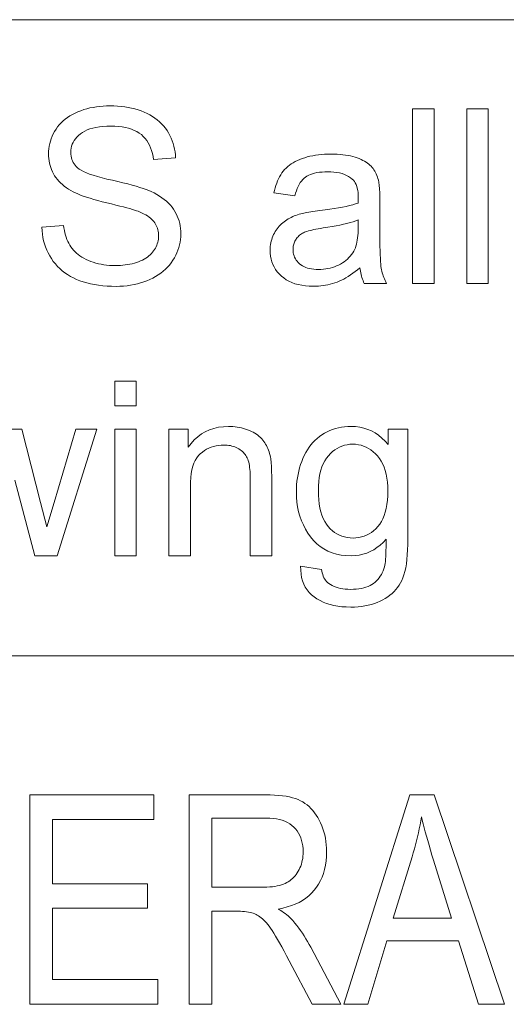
# Model space of a CAD drawing. Extents: x 1 to 211, y 3 to 294.
# Tile 4 of 30: x 95 to 102, y 19 to 33. Entities that reach past the tile are written whole.
import ezdxf

# ---------------------------------------------------------------- set-up
doc = ezdxf.new("R2010")
doc.units = 0

msp = doc.modelspace()

# ---------------------------------------------------------------- linework, layer by layer
at = {"color": 7, "lineweight": 13}
for p, q in [((5.716785, 33.383949), (205.716782, 33.383949)), ((151.955811, 24.273815), (85.904961, 24.273815))]:
    msp.add_line(p, q, dxfattribs=at)
for points in [[(95.279915, 30.410469), (95.591988, 30.437756), (95.597008, 30.400911), (95.60321, 30.365416), (95.610588, 30.331266), (95.619141, 30.298464), (95.628868, 30.26701), (95.639771, 30.236902), (95.651855, 30.208141), (95.665115, 30.180729), (95.67955, 30.154663), (95.69516, 30.129944), (95.712257, 30.106359), (95.73114, 30.083696), (95.751823, 30.061953), (95.774284, 30.041132), (95.798546, 30.021231), (95.824593, 30.002251), (95.852432, 29.98419), (95.882065, 29.967052), (95.913483, 29.950834), (95.946693, 29.935537), (95.981232, 29.921444), (96.016617, 29.908833), (96.052849, 29.897705), (96.089943, 29.888062), (96.127884, 29.879902), (96.166679, 29.873226), (96.206329, 29.868032), (96.246834, 29.864323), (96.288185, 29.862099), (96.330391, 29.861357), (96.367805, 29.861919), (96.404335, 29.863607), (96.43998, 29.866421), (96.474731, 29.870361), (96.508598, 29.875425), (96.54158, 29.881615), (96.573677, 29.888931), (96.604881, 29.897373), (96.635201, 29.90694), (96.664635, 29.917631), (96.692886, 29.929304), (96.71965, 29.941813), (96.744934, 29.955158), (96.76873, 29.969337), (96.791046, 29.984352), (96.811874, 30.000204), (96.831223, 30.01689), (96.849083, 30.034412), (96.865463, 30.052771), (96.880356, 30.071964), (96.893806, 30.091753), (96.905838, 30.111902), (96.916451, 30.132408), (96.925652, 30.153273), (96.933434, 30.174496), (96.939804, 30.196077), (96.944763, 30.218016), (96.948296, 30.240313), (96.950424, 30.262968), (96.951126, 30.28598), (96.950447, 30.309216), (96.948402, 30.331854), (96.944992, 30.353895), (96.940216, 30.37534), (96.934074, 30.396187), (96.926575, 30.416439), (96.917709, 30.436092), (96.907471, 30.455149), (96.895874, 30.47361), (96.882919, 30.491472), (96.868385, 30.508755), (96.852081, 30.525476), (96.834007, 30.541634), (96.814156, 30.55723), (96.792534, 30.572262), (96.769135, 30.586731), (96.743965, 30.600639), (96.717026, 30.613983), (96.688309, 30.626764), (96.657814, 30.638983), (96.635254, 30.647263), (96.607819, 30.65641), (96.5755, 30.66643), (96.538307, 30.677319), (96.496231, 30.689075), (96.449287, 30.701704), (96.397461, 30.715202), (96.340759, 30.729568), (96.279182, 30.744806), (96.212723, 30.760914), (96.145897, 30.777361), (96.083191, 30.793621), (96.024612, 30.809694), (95.970161, 30.825579), (95.919838, 30.841276), (95.873642, 30.856787), (95.831573, 30.872108), (95.793625, 30.887243), (95.759811, 30.902191), (95.730118, 30.91695), (95.695221, 30.936161), (95.662148, 30.956274), (95.630898, 30.977293), (95.601471, 30.999214), (95.573868, 31.022039), (95.548096, 31.045769), (95.524139, 31.070402), (95.502014, 31.09594), (95.481712, 31.122381), (95.463234, 31.149727), (95.446548, 31.177855), (95.431618, 31.20665), (95.418449, 31.236109), (95.407028, 31.266233), (95.397369, 31.297024), (95.389465, 31.328478), (95.383316, 31.360598), (95.378929, 31.393383), (95.376289, 31.426832), (95.375412, 31.460947), (95.376488, 31.498558), (95.379707, 31.535675), (95.385086, 31.572296), (95.392601, 31.608423), (95.402275, 31.644056), (95.414093, 31.679193), (95.428055, 31.713837), (95.444168, 31.747986), (95.462433, 31.781641), (95.482849, 31.8148), (95.505325, 31.84692), (95.529778, 31.877455), (95.556213, 31.906403), (95.584625, 31.933764), (95.615013, 31.959539), (95.647377, 31.98373), (95.681725, 32.006332), (95.718048, 32.027351), (95.756348, 32.046783), (95.796631, 32.064629), (95.838356, 32.08083), (95.881004, 32.095325), (95.924576, 32.108116), (95.96907, 32.119202), (96.014481, 32.128578), (96.060814, 32.136253), (96.10807, 32.142223), (96.156242, 32.146484), (96.205338, 32.149044), (96.255356, 32.149895), (96.310295, 32.149002), (96.363922, 32.146317), (96.416229, 32.141838), (96.467224, 32.135571), (96.516914, 32.127514), (96.565285, 32.117664), (96.612343, 32.106026), (96.658089, 32.092598), (96.702522, 32.077377), (96.745636, 32.060368), (96.787125, 32.041618), (96.826645, 32.021179), (96.864197, 31.999052), (96.899796, 31.975237), (96.933434, 31.949734), (96.965111, 31.922543), (96.994827, 31.893663), (97.022583, 31.863096), (97.048378, 31.830839), (97.072205, 31.796896), (97.094002, 31.761646), (97.113678, 31.725475), (97.131248, 31.688385), (97.146698, 31.650373), (97.160034, 31.611443), (97.171249, 31.571589), (97.180359, 31.530813), (97.187347, 31.489119), (97.19223, 31.446503), (97.194992, 31.402966), (96.8778, 31.379091), (96.871468, 31.425341), (96.862694, 31.469269), (96.851479, 31.51088), (96.83783, 31.550169), (96.821739, 31.587141), (96.803207, 31.621794), (96.782242, 31.654125), (96.758835, 31.684139), (96.732994, 31.711834), (96.704712, 31.737209), (96.673798, 31.760214), (96.640076, 31.780796), (96.603546, 31.798958), (96.564194, 31.814699), (96.522026, 31.828018), (96.477051, 31.838915), (96.42926, 31.847389), (96.378654, 31.853443), (96.325233, 31.857077), (96.268997, 31.858286), (96.210602, 31.857187), (96.155464, 31.853888), (96.103577, 31.848387), (96.054947, 31.840689), (96.009583, 31.830788), (95.967468, 31.818689), (95.928612, 31.80439), (95.893013, 31.787891), (95.860672, 31.769192), (95.831589, 31.748293), (95.805504, 31.725843), (95.782166, 31.702488), (95.761574, 31.67823), (95.743729, 31.653069), (95.72863, 31.627003), (95.71627, 31.600033), (95.706665, 31.572159), (95.699799, 31.543383), (95.695679, 31.5137), (95.694305, 31.483116), (95.695282, 31.45665), (95.698196, 31.431139), (95.703056, 31.406582), (95.709862, 31.38298), (95.718613, 31.360332), (95.729301, 31.338642), (95.741936, 31.317905), (95.756516, 31.298122), (95.773041, 31.279297), (95.791512, 31.261425), (95.81369, 31.243988), (95.842026, 31.226465), (95.876511, 31.208858), (95.91716, 31.191166), (95.963959, 31.173388), (96.016922, 31.155523), (96.076035, 31.137575), (96.141304, 31.119541), (96.212738, 31.101423), (96.290314, 31.083218), (96.368446, 31.065201), (96.441513, 31.047646), (96.509514, 31.03055), (96.572449, 31.013914), (96.630318, 30.99774), (96.683121, 30.982025), (96.730865, 30.96677), (96.773537, 30.951977), (96.81115, 30.937643), (96.843697, 30.923771), (96.886208, 30.903111), (96.926437, 30.881376), (96.964378, 30.858568), (97.000038, 30.834684), (97.033409, 30.809727), (97.064499, 30.783695), (97.0933, 30.75659), (97.11982, 30.728409), (97.144051, 30.699154), (97.166, 30.668825), (97.18576, 30.637491), (97.203445, 30.605217), (97.219055, 30.572006), (97.232574, 30.537857), (97.244019, 30.502769), (97.25338, 30.466745), (97.260666, 30.429783), (97.265862, 30.391882), (97.268982, 30.353043), (97.270027, 30.313267), (97.268883, 30.273592), (97.265457, 30.234379), (97.259743, 30.195625), (97.251747, 30.157331), (97.241463, 30.119499), (97.228889, 30.082127), (97.214035, 30.045216), (97.196899, 30.008764), (97.177475, 29.972773), (97.155769, 29.937243), (97.13192, 29.902727), (97.106071, 29.869781), (97.078232, 29.838402), (97.048401, 29.808594), (97.016571, 29.780354), (96.982742, 29.753683), (96.94693, 29.72858), (96.909111, 29.705048), (96.869301, 29.683083), (96.827492, 29.662687), (96.784149, 29.644056), (96.739738, 29.627386), (96.694244, 29.612679), (96.647682, 29.59993), (96.600044, 29.589144), (96.551331, 29.58032), (96.501549, 29.573456), (96.450684, 29.568552), (96.39875, 29.565611), (96.345741, 29.564631), (96.278969, 29.56562), (96.214394, 29.568586), (96.152023, 29.573532), (96.09185, 29.580456), (96.033882, 29.589357), (95.978104, 29.600237), (95.924538, 29.613096), (95.873161, 29.627932), (95.82399, 29.644747), (95.777016, 29.66354), (95.732132, 29.684319), (95.689224, 29.707092), (95.6483, 29.731863), (95.609352, 29.758627), (95.57238, 29.787388), (95.537384, 29.818144), (95.504372, 29.850895), (95.473335, 29.885639), (95.444275, 29.92238), (95.417191, 29.961117), (95.392342, 30.001371), (95.369957, 30.042665), (95.350044, 30.085001), (95.332611, 30.128376), (95.317642, 30.172791), (95.305153, 30.218246), (95.295135, 30.264742), (95.28759, 30.312277), (95.282516, 30.360853)], [(100.588577, 29.607264), (100.588577, 32.107262), (100.895538, 32.107262), (100.895538, 29.607264)], [(101.364502, 29.607264), (101.364502, 32.107262), (101.671455, 32.107262), (101.671455, 29.607264)], [(99.834824, 29.83066), (99.80085, 29.802523), (99.767128, 29.776091), (99.733658, 29.751364), (99.700447, 29.728342), (99.667496, 29.707026), (99.634796, 29.687414), (99.602348, 29.669508), (99.57016, 29.653307), (99.538231, 29.638811), (99.506554, 29.626022), (99.474777, 29.614681), (99.442535, 29.604534), (99.409836, 29.595583), (99.376678, 29.587822), (99.343056, 29.581257), (99.308975, 29.575886), (99.274429, 29.571707), (99.239433, 29.568724), (99.203972, 29.566933), (99.168045, 29.566336), (99.109741, 29.567795), (99.054199, 29.572168), (99.001419, 29.579458), (98.951401, 29.589664), (98.904144, 29.602787), (98.859657, 29.618826), (98.817924, 29.637781), (98.778961, 29.659651), (98.742752, 29.684439), (98.709312, 29.712141), (98.678856, 29.742111), (98.651611, 29.773703), (98.627563, 29.806913), (98.60672, 29.841745), (98.589088, 29.878197), (98.574661, 29.916267), (98.563446, 29.955959), (98.555428, 29.997271), (98.550621, 30.040201), (98.549011, 30.084753), (98.549622, 30.111126), (98.551437, 30.137039), (98.554466, 30.162491), (98.558701, 30.187481), (98.564148, 30.212013), (98.570808, 30.236084), (98.578682, 30.259693), (98.587761, 30.282843), (98.598053, 30.305532), (98.60955, 30.327761), (98.62204, 30.349325), (98.635269, 30.37002), (98.649254, 30.389843), (98.663986, 30.408798), (98.679474, 30.426884), (98.695709, 30.444099), (98.712692, 30.460443), (98.730423, 30.47592), (98.748917, 30.490526), (98.76815, 30.504263), (98.78801, 30.517241), (98.808357, 30.52957), (98.829208, 30.54125), (98.850548, 30.552284), (98.872383, 30.56267), (98.894714, 30.572407), (98.917542, 30.581497), (98.940865, 30.589937), (98.964676, 30.597731), (98.988991, 30.604876), (99.007988, 30.609634), (99.028824, 30.614357), (99.051506, 30.619047), (99.076027, 30.623703), (99.102394, 30.628325), (99.1306, 30.632912), (99.160645, 30.637465), (99.192535, 30.641983), (99.226265, 30.646469), (99.261841, 30.650919), (99.334229, 30.659958), (99.402695, 30.669338), (99.467247, 30.679058), (99.52787, 30.689119), (99.584572, 30.699522), (99.637352, 30.710264), (99.686211, 30.72135), (99.73114, 30.732775), (99.772156, 30.744541), (99.80925, 30.756649), (99.80957, 30.768808), (99.80986, 30.780046), (99.81012, 30.790363), (99.810341, 30.799761), (99.810524, 30.808235), (99.810677, 30.81579), (99.810799, 30.822424), (99.810883, 30.828136), (99.810936, 30.832928), (99.810951, 30.8368), (99.810081, 30.873209), (99.807472, 30.9074), (99.803123, 30.939375), (99.797035, 30.969133), (99.789207, 30.996674), (99.77964, 31.021997), (99.768333, 31.045105), (99.755287, 31.065994), (99.740509, 31.084667), (99.723984, 31.101124), (99.699303, 31.12089), (99.672348, 31.138573), (99.643097, 31.154177), (99.611565, 31.1677), (99.577751, 31.179142), (99.541649, 31.188505), (99.503258, 31.195787), (99.462585, 31.200989), (99.419632, 31.204109), (99.37439, 31.205149), (99.332207, 31.20439), (99.292297, 31.202114), (99.254654, 31.198318), (99.219276, 31.193007), (99.186165, 31.186176), (99.155327, 31.17783), (99.126755, 31.167965), (99.100449, 31.156582), (99.076408, 31.143681), (99.054642, 31.129263), (99.034546, 31.112917), (99.015526, 31.094234), (98.997574, 31.073217), (98.980698, 31.049862), (98.964897, 31.024172), (98.950172, 30.996145), (98.936523, 30.965782), (98.92395, 30.933083), (98.912445, 30.898046), (98.902016, 30.860674), (98.601883, 30.901602), (98.610596, 30.9394), (98.620361, 30.975716), (98.631195, 31.010546), (98.643082, 31.043894), (98.656021, 31.075758), (98.670029, 31.106138), (98.685081, 31.135035), (98.701202, 31.162447), (98.718369, 31.188377), (98.736603, 31.212822), (98.756195, 31.235981), (98.777458, 31.258049), (98.8004, 31.279024), (98.825005, 31.298908), (98.85128, 31.317699), (98.879234, 31.335402), (98.908852, 31.352011), (98.940147, 31.367529), (98.973114, 31.381956), (99.007744, 31.395292), (99.043777, 31.407442), (99.08094, 31.418314), (99.119225, 31.427906), (99.15863, 31.43622), (99.199165, 31.443254), (99.240829, 31.449009), (99.283615, 31.453485), (99.32753, 31.456684), (99.372566, 31.458603), (99.418732, 31.459242), (99.464241, 31.458696), (99.508018, 31.457058), (99.550056, 31.45433), (99.590355, 31.45051), (99.628906, 31.445599), (99.665726, 31.439596), (99.700806, 31.432503), (99.734146, 31.424316), (99.765747, 31.415039), (99.795609, 31.404671), (99.82383, 31.393476), (99.850517, 31.381718), (99.875671, 31.369396), (99.899284, 31.356514), (99.921371, 31.343067), (99.941917, 31.329058), (99.960938, 31.314486), (99.978416, 31.299351), (99.994362, 31.283653), (100.008766, 31.267393), (100.022003, 31.250416), (100.034416, 31.232571), (100.046013, 31.213854), (100.056793, 31.194269), (100.06675, 31.173813), (100.07589, 31.152489), (100.084213, 31.130295), (100.091721, 31.107229), (100.098404, 31.083296), (100.104263, 31.058491), (100.107185, 31.04154), (100.109795, 31.022066), (100.112091, 31.000067), (100.11409, 30.975544), (100.115776, 30.948498), (100.117157, 30.918928), (100.118233, 30.886833), (100.119003, 30.852217), (100.119461, 30.815075), (100.119614, 30.775408), (100.119614, 30.366131), (100.119812, 30.28367), (100.120399, 30.207502), (100.121384, 30.137627), (100.122757, 30.074043), (100.124519, 30.016754), (100.126678, 29.965755), (100.129227, 29.921051), (100.132164, 29.882639), (100.135498, 29.850519), (100.139229, 29.824692), (100.143532, 29.802105), (100.148605, 29.779705), (100.154449, 29.757494), (100.161057, 29.73547), (100.168427, 29.713633), (100.176575, 29.691984), (100.185486, 29.670523), (100.19516, 29.649248), (100.205605, 29.628162), (100.21682, 29.607264), (99.896217, 29.607264), (99.887009, 29.626688), (99.878479, 29.646759), (99.870636, 29.667479), (99.86348, 29.688847), (99.856995, 29.710861), (99.851196, 29.733526), (99.846085, 29.756838), (99.841644, 29.780796), (99.837898, 29.805405)], [(99.80925, 30.516199), (99.774155, 30.502762), (99.73571, 30.489733), (99.693932, 30.477114), (99.648811, 30.464903), (99.600342, 30.453102), (99.548538, 30.441711), (99.493385, 30.430729), (99.434891, 30.420156), (99.373062, 30.409992), (99.307884, 30.400238), (99.271133, 30.394712), (99.236603, 30.389051), (99.204285, 30.383253), (99.174187, 30.377317), (99.146301, 30.371246), (99.120636, 30.36504), (99.097191, 30.358696), (99.075958, 30.352215), (99.056946, 30.345598), (99.040146, 30.338846), (99.024818, 30.331709), (99.010201, 30.323942), (98.996307, 30.315542), (98.983124, 30.306513), (98.970657, 30.296852), (98.958908, 30.28656), (98.947876, 30.275639), (98.937553, 30.264084), (98.927956, 30.2519), (98.919067, 30.239084), (98.910965, 30.225809), (98.903725, 30.212242), (98.897324, 30.198387), (98.891785, 30.184242), (98.887093, 30.169806), (98.883255, 30.155081), (98.880272, 30.140066), (98.878143, 30.12476), (98.876862, 30.109165), (98.876434, 30.093281), (98.877365, 30.069132), (98.880157, 30.045803), (98.884804, 30.023294), (98.891304, 30.001602), (98.899673, 29.980728), (98.909897, 29.960674), (98.921974, 29.941439), (98.935921, 29.923021), (98.951721, 29.905422), (98.969376, 29.888641), (98.988823, 29.873089), (99.009995, 29.859173), (99.03289, 29.846895), (99.05751, 29.836254), (99.083847, 29.82725), (99.111908, 29.819883), (99.141693, 29.814154), (99.173195, 29.810061), (99.206421, 29.807604), (99.241379, 29.806786), (99.276451, 29.807562), (99.310745, 29.809889), (99.344254, 29.81377), (99.376984, 29.819201), (99.40892, 29.826183), (99.440079, 29.834719), (99.470451, 29.844807), (99.500038, 29.856445), (99.528839, 29.869637), (99.556862, 29.884378), (99.583755, 29.900467), (99.609177, 29.9177), (99.633141, 29.936075), (99.655632, 29.955593), (99.676659, 29.976252), (99.69622, 29.998055), (99.71431, 30.021), (99.730942, 30.045088), (99.746101, 30.070318), (99.759796, 30.096691), (99.769188, 30.118484), (99.777596, 30.142258), (99.785011, 30.168007), (99.791443, 30.195736), (99.796883, 30.225443), (99.801331, 30.257128), (99.804794, 30.290791), (99.807266, 30.326431), (99.808754, 30.36405), (99.80925, 30.403648)], [(96.325279, 27.852489), (96.325279, 28.20549), (96.632233, 28.20549), (96.632233, 27.852489)], [(96.325279, 25.70549), (96.325279, 27.516541), (96.632233, 27.516541), (96.632233, 25.70549)], [(97.099495, 25.70549), (97.099495, 27.516541), (97.375755, 27.516541), (97.375755, 27.259037), (97.417435, 27.315739), (97.462654, 27.366472), (97.511429, 27.411238), (97.563751, 27.450033), (97.619614, 27.482861), (97.679031, 27.50972), (97.741989, 27.530609), (97.808495, 27.54553), (97.878548, 27.554483), (97.952148, 27.557468), (97.984634, 27.556879), (98.016579, 27.555115), (98.048004, 27.552174), (98.078896, 27.548056), (98.109253, 27.542759), (98.139091, 27.536289), (98.168396, 27.528641), (98.197174, 27.519815), (98.225418, 27.509813), (98.253143, 27.498634), (98.279907, 27.486502), (98.30529, 27.473635), (98.329292, 27.460035), (98.351913, 27.445702), (98.373154, 27.430635), (98.393013, 27.414835), (98.411491, 27.398302), (98.428589, 27.381035), (98.444298, 27.363035), (98.458633, 27.344303), (98.471863, 27.324846), (98.484283, 27.304672), (98.49588, 27.283781), (98.506653, 27.262175), (98.516617, 27.239853), (98.525757, 27.216814), (98.534073, 27.193058), (98.54158, 27.168587), (98.548264, 27.1434), (98.554131, 27.117496), (98.557373, 27.099163), (98.560272, 27.078274), (98.562828, 27.054825), (98.565048, 27.028818), (98.566925, 27.000256), (98.568459, 26.969133), (98.569649, 26.935453), (98.570503, 26.899214), (98.571014, 26.860418), (98.571182, 26.819065), (98.571182, 25.70549), (98.264229, 25.70549), (98.264229, 26.807127), (98.26387, 26.843699), (98.262794, 26.878376), (98.261002, 26.91116), (98.258499, 26.942053), (98.255272, 26.97105), (98.251335, 26.998158), (98.246681, 27.023371), (98.24131, 27.04669), (98.235222, 27.068119), (98.228416, 27.087652), (98.220695, 27.105865), (98.211876, 27.123327), (98.201942, 27.140039), (98.190895, 27.156002), (98.178749, 27.171213), (98.165489, 27.185675), (98.151123, 27.199385), (98.135643, 27.212345), (98.119064, 27.224556), (98.101364, 27.236015), (98.082809, 27.246546), (98.063614, 27.255968), (98.043785, 27.26428), (98.023331, 27.271486), (98.002243, 27.277582), (97.98053, 27.28257), (97.958183, 27.286449), (97.935204, 27.289221), (97.911591, 27.290884), (97.887352, 27.291439), (97.848663, 27.290194), (97.81105, 27.286459), (97.774521, 27.280235), (97.739059, 27.271521), (97.704666, 27.260317), (97.671356, 27.246622), (97.639114, 27.230438), (97.607948, 27.211765), (97.577858, 27.190603), (97.548843, 27.16695), (97.52179, 27.139818), (97.497581, 27.108219), (97.476227, 27.072151), (97.45771, 27.031616), (97.442047, 26.986612), (97.42923, 26.937141), (97.419266, 26.883202), (97.412148, 26.824795), (97.407875, 26.761919), (97.406448, 26.694576), (97.406448, 25.70549)], [(98.98558, 25.555422), (99.284012, 25.511084), (99.288422, 25.484207), (99.294174, 25.458832), (99.301247, 25.434958), (99.309654, 25.412584), (99.319397, 25.39171), (99.33046, 25.372339), (99.342857, 25.354467), (99.356583, 25.338097), (99.371643, 25.323225), (99.388031, 25.309856), (99.41172, 25.293655), (99.43708, 25.27916), (99.464104, 25.266371), (99.492805, 25.255285), (99.523178, 25.245907), (99.555222, 25.238232), (99.588936, 25.232264), (99.624321, 25.228001), (99.661377, 25.225443), (99.700104, 25.22459), (99.741768, 25.225443), (99.781487, 25.228001), (99.81926, 25.232264), (99.855087, 25.238232), (99.888969, 25.245907), (99.920914, 25.255285), (99.950905, 25.266371), (99.978958, 25.27916), (100.005066, 25.293655), (100.029236, 25.309856), (100.051674, 25.327591), (100.072617, 25.346691), (100.092056, 25.367155), (100.110001, 25.388983), (100.126434, 25.412174), (100.141373, 25.436731), (100.154816, 25.462652), (100.166748, 25.489937), (100.177185, 25.518587), (100.186127, 25.548601), (100.190643, 25.569422), (100.194649, 25.594372), (100.198143, 25.623447), (100.201126, 25.656651), (100.203598, 25.693979), (100.205566, 25.735435), (100.207016, 25.781019), (100.207947, 25.830729), (100.208374, 25.884565), (100.20829, 25.94253), (100.167053, 25.897491), (100.12384, 25.857195), (100.078651, 25.82164), (100.031487, 25.790825), (99.982338, 25.76475), (99.931213, 25.743416), (99.878105, 25.726824), (99.823029, 25.714972), (99.765968, 25.707861), (99.706924, 25.70549), (99.633926, 25.708185), (99.564293, 25.716269), (99.498039, 25.72974), (99.435165, 25.7486), (99.375671, 25.77285), (99.31955, 25.802488), (99.2668, 25.837517), (99.21743, 25.877932), (99.17144, 25.923737), (99.128822, 25.97493), (99.089943, 26.029894), (99.055153, 26.087004), (99.02446, 26.146265), (98.997856, 26.207672), (98.975342, 26.271231), (98.956924, 26.336937), (98.942604, 26.404791), (98.932373, 26.474794), (98.926231, 26.546946), (98.924187, 26.621246), (98.925125, 26.672688), (98.92794, 26.723328), (98.932625, 26.773167), (98.939194, 26.822203), (98.947632, 26.870438), (98.957947, 26.917871), (98.970146, 26.964502), (98.984215, 27.010334), (99.00016, 27.055363), (99.017975, 27.09959), (99.037582, 27.142418), (99.058868, 27.183252), (99.081848, 27.222092), (99.106522, 27.258934), (99.132874, 27.293783), (99.160919, 27.326635), (99.190651, 27.357494), (99.222069, 27.386356), (99.25518, 27.413223), (99.289978, 27.438095), (99.326241, 27.460777), (99.363747, 27.48107), (99.402504, 27.498976), (99.442497, 27.514494), (99.483742, 27.527626), (99.52623, 27.538368), (99.569962, 27.546724), (99.614944, 27.552692), (99.661163, 27.556274), (99.708633, 27.557468), (99.771629, 27.554876), (99.832367, 27.5471), (99.890862, 27.53414), (99.947105, 27.515995), (100.001099, 27.492666), (100.052834, 27.464153), (100.102325, 27.430456), (100.149559, 27.391575), (100.19455, 27.347509), (100.237282, 27.29826), (100.237282, 27.516541), (100.520363, 27.516541), (100.520363, 25.951056), (100.519501, 25.868937), (100.516922, 25.791746), (100.512619, 25.719482), (100.506584, 25.652147), (100.498833, 25.589741), (100.489365, 25.532263), (100.478165, 25.479713), (100.465248, 25.432093), (100.450607, 25.3894), (100.43425, 25.351637), (100.416016, 25.317078), (100.395775, 25.284002), (100.37352, 25.252413), (100.349251, 25.222305), (100.322975, 25.19368), (100.294685, 25.16654), (100.264381, 25.140884), (100.232063, 25.116711), (100.197739, 25.094023), (100.161392, 25.072817), (100.123184, 25.053375), (100.08326, 25.035982), (100.041603, 25.020634), (99.99823, 25.007332), (99.953133, 24.996077), (99.906311, 24.986868), (99.857773, 24.979706), (99.80751, 24.97459), (99.755524, 24.971519), (99.701813, 24.970497), (99.638252, 24.971954), (99.577187, 24.97633), (99.518608, 24.98362), (99.462524, 24.993826), (99.40892, 25.006948), (99.357819, 25.022987), (99.309196, 25.041941), (99.263069, 25.063812), (99.219429, 25.088598), (99.178276, 25.116302), (99.140434, 25.146938), (99.10672, 25.180525), (99.077133, 25.21706), (99.051674, 25.256548), (99.030342, 25.298985), (99.013138, 25.344372), (99.000053, 25.392708), (98.991104, 25.443996), (98.986275, 25.498234)], [(99.23967, 26.643417), (99.241089, 26.57406), (99.245331, 26.50856), (99.252411, 26.446913), (99.262314, 26.389118), (99.275055, 26.33518), (99.290627, 26.285095), (99.309021, 26.238863), (99.330254, 26.196486), (99.354317, 26.157963), (99.38121, 26.123293), (99.410233, 26.092188), (99.440689, 26.064358), (99.47258, 26.039801), (99.505905, 26.018518), (99.540657, 26.000511), (99.576843, 25.985777), (99.614464, 25.974318), (99.653519, 25.966131), (99.694, 25.96122), (99.735916, 25.959583), (99.777527, 25.961212), (99.817772, 25.966097), (99.856651, 25.974239), (99.894173, 25.98564), (99.930328, 26.000298), (99.965111, 26.018211), (99.998535, 26.039383), (100.030594, 26.063812), (100.061295, 26.091497), (100.090622, 26.12244), (100.117844, 26.156862), (100.142197, 26.194984), (100.163681, 26.236809), (100.182304, 26.282331), (100.198059, 26.331556), (100.210953, 26.384481), (100.220978, 26.441105), (100.228142, 26.501431), (100.232437, 26.565458), (100.233871, 26.633184), (100.232399, 26.698055), (100.227974, 26.759651), (100.220596, 26.817972), (100.210266, 26.87302), (100.196991, 26.924795), (100.180771, 26.973293), (100.161591, 27.018518), (100.139465, 27.060471), (100.114388, 27.099146), (100.086365, 27.134548), (100.056252, 27.166626), (100.024933, 27.195326), (99.992409, 27.22065), (99.958664, 27.242598), (99.923714, 27.261169), (99.887558, 27.276363), (99.850182, 27.288181), (99.8116, 27.296623), (99.771805, 27.301687), (99.730804, 27.303375), (99.690491, 27.301712), (99.651405, 27.296724), (99.613541, 27.288412), (99.576912, 27.276772), (99.541512, 27.261808), (99.507339, 27.243519), (99.474388, 27.221903), (99.442673, 27.196964), (99.412178, 27.168697), (99.382919, 27.137106), (99.355698, 27.102242), (99.331345, 27.064154), (99.30986, 27.022842), (99.291237, 26.978308), (99.275482, 26.93055), (99.262589, 26.87957), (99.252563, 26.825365), (99.245399, 26.767939), (99.241104, 26.707289)], [(95.106003, 19.280666), (95.106003, 22.280666), (96.884308, 22.280666), (96.884308, 21.926641), (95.431381, 21.926641), (95.431381, 21.007814), (96.792221, 21.007814), (96.792221, 20.655836), (95.431381, 20.655836), (95.431381, 19.634691), (96.941612, 19.634691), (96.941612, 19.280666)], [(97.389771, 19.280666), (97.389771, 22.280666), (98.480492, 22.280666), (98.54705, 22.279827), (98.610023, 22.277309), (98.669426, 22.273115), (98.725235, 22.267242), (98.777473, 22.259691), (98.826126, 22.250462), (98.871193, 22.239553), (98.912689, 22.226969), (98.950592, 22.212706), (98.984924, 22.196764), (99.016876, 22.178869), (99.047668, 22.158743), (99.077286, 22.136387), (99.105743, 22.111799), (99.133034, 22.08498), (99.159149, 22.055933), (99.184113, 22.024652), (99.207901, 21.991144), (99.230522, 21.955404), (99.251976, 21.917433), (99.271805, 21.877724), (99.289551, 21.836765), (99.305206, 21.794558), (99.318771, 21.751102), (99.330254, 21.7064), (99.339645, 21.660448), (99.346954, 21.613249), (99.352165, 21.5648), (99.355301, 21.515104), (99.356346, 21.464159), (99.354568, 21.397509), (99.349258, 21.333435), (99.340408, 21.271942), (99.328018, 21.213026), (99.312088, 21.156689), (99.292618, 21.10293), (99.269608, 21.05175), (99.243057, 21.003149), (99.212967, 20.957127), (99.179329, 20.913681), (99.142319, 20.87306), (99.102097, 20.83551), (99.05867, 20.801027), (99.012016, 20.769615), (98.962158, 20.741274), (98.909088, 20.716), (98.852798, 20.693798), (98.793304, 20.674664), (98.730591, 20.6586), (98.664665, 20.645605), (98.691429, 20.629213), (98.716888, 20.612782), (98.741035, 20.596308), (98.76387, 20.579794), (98.7854, 20.563238), (98.805618, 20.546642), (98.824532, 20.530005), (98.842125, 20.513327), (98.858414, 20.496607), (98.873398, 20.479847), (98.902107, 20.44508), (98.930122, 20.409534), (98.957443, 20.373211), (98.984062, 20.336109), (99.009995, 20.298231), (99.035225, 20.259575), (99.059761, 20.22014), (99.083603, 20.17993), (99.106743, 20.138941), (99.129196, 20.097174), (99.558937, 19.280666), (99.149658, 19.280666), (98.822235, 19.904814), (98.785103, 19.975679), (98.749832, 20.041758), (98.716431, 20.103046), (98.684883, 20.159548), (98.655197, 20.21126), (98.62738, 20.258183), (98.601418, 20.300318), (98.577324, 20.337666), (98.555092, 20.370222), (98.534721, 20.397993), (98.515343, 20.422539), (98.496086, 20.445427), (98.476952, 20.46666), (98.457939, 20.486233), (98.439049, 20.504148), (98.420288, 20.520407), (98.401642, 20.535007), (98.383125, 20.547951), (98.364731, 20.559237), (98.346451, 20.568865), (98.327515, 20.577225), (98.307121, 20.584705), (98.285278, 20.591305), (98.261978, 20.597023), (98.237228, 20.601864), (98.211021, 20.605824), (98.183365, 20.608902), (98.154259, 20.611103), (98.123695, 20.612423), (98.091675, 20.612864), (97.715141, 20.612864), (97.715141, 19.280666)], [(99.601906, 19.280666), (100.54734, 22.280666), (100.89727, 22.280666), (101.904091, 19.280666), (101.531647, 19.280666), (101.245155, 20.18926), (100.217873, 20.18926), (99.947746, 19.280666)], [(97.715141, 20.956656), (98.415009, 20.956656), (98.45974, 20.957209), (98.502266, 20.958866), (98.54258, 20.961628), (98.580681, 20.965496), (98.616577, 20.970469), (98.650261, 20.976547), (98.681732, 20.983728), (98.710999, 20.992018), (98.738045, 21.00141), (98.762894, 21.011908), (98.78614, 21.023592), (98.808403, 21.036547), (98.829681, 21.050768), (98.849983, 21.066259), (98.869301, 21.083019), (98.887642, 21.101048), (98.904991, 21.120346), (98.921364, 21.140911), (98.936752, 21.162746), (98.951157, 21.18585), (98.964378, 21.209978), (98.976204, 21.234882), (98.986641, 21.260563), (98.995689, 21.287024), (99.003342, 21.31426), (99.009605, 21.342276), (99.014473, 21.371069), (99.017952, 21.400639), (99.020042, 21.430986), (99.020737, 21.462112), (99.019409, 21.506571), (99.015411, 21.549084), (99.008766, 21.589653), (98.999451, 21.628279), (98.98748, 21.664961), (98.972855, 21.699697), (98.955559, 21.732491), (98.935608, 21.76334), (98.912994, 21.792246), (98.887718, 21.819206), (98.859833, 21.843897), (98.829361, 21.865986), (98.79631, 21.885479), (98.760681, 21.902372), (98.722473, 21.916666), (98.681694, 21.92836), (98.638329, 21.937456), (98.592384, 21.943954), (98.543869, 21.947853), (98.492767, 21.949152), (97.715141, 21.949152)], [(100.312004, 20.51259), (101.144882, 20.51259), (100.889084, 21.343422), (100.865982, 21.418524), (100.844147, 21.490761), (100.823578, 21.560135), (100.804283, 21.626642), (100.786255, 21.690285), (100.769493, 21.751062), (100.754005, 21.808975), (100.739777, 21.864021), (100.72683, 21.916204), (100.715141, 21.965523), (100.705338, 21.907856), (100.694763, 21.850271), (100.683403, 21.792767), (100.671265, 21.735346), (100.658356, 21.678005), (100.644669, 21.620749), (100.630196, 21.563572), (100.614952, 21.506477), (100.59893, 21.449465), (100.58213, 21.392536)]]:
    msp.add_lwpolyline(points, close=True, dxfattribs=at)
msp.add_lwpolyline([(94.676231, 27.516541), (94.991714, 27.516541), (95.262863, 26.466063), (95.353241, 26.119883), (95.457268, 26.469473), (95.767639, 27.516541), (96.066071, 27.516541), (95.499901, 25.70549), (95.181007, 25.70549), (94.892807, 26.790073)], dxfattribs=at)

doc.saveas('drawing.dxf')
